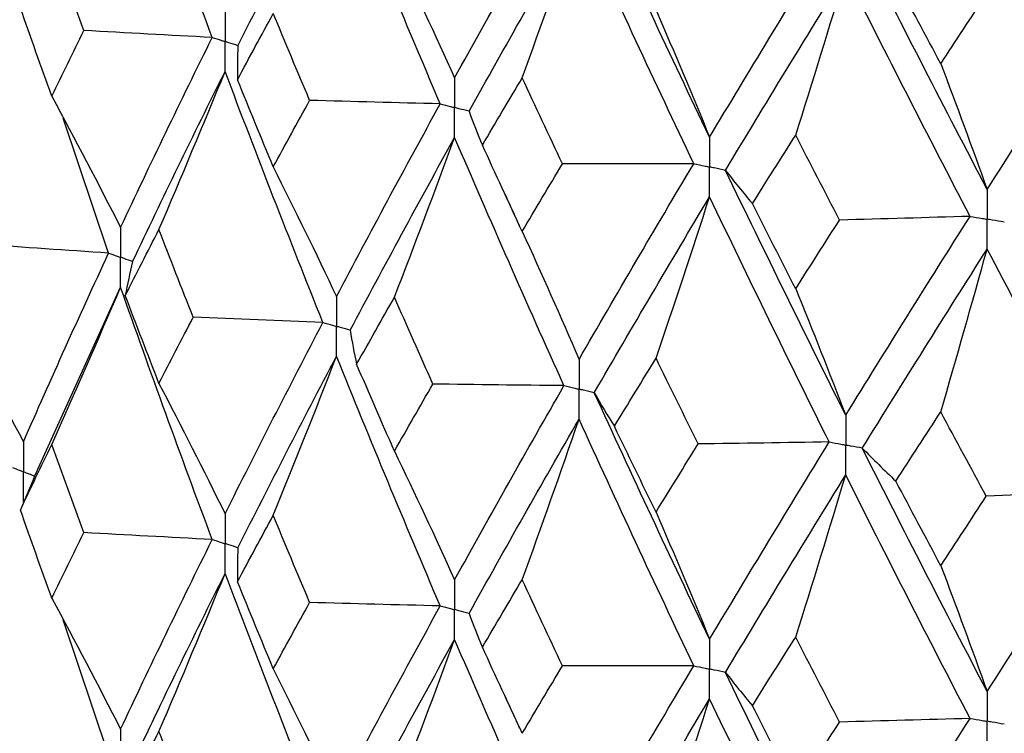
# Model space of a CAD drawing. Header units: millimetres. Extents: x -170 to 25, y -7 to 256.
# Tile 7 of 55: x -16.17 to -10.38, y 22.63 to 26.82. Entities that reach past the tile are written whole.
import ezdxf

# ---------------------------------------------------------------- set-up
doc = ezdxf.new("R2010")
doc.units = ezdxf.units.MM

msp = doc.modelspace()

# ---------------------------------------------------------------- linework, layer by layer
at = {"color": 7, "linetype": 'Continuous', "lineweight": 25}
for p, q in [((-15.6439, 25.4465), (-15.9103, 26.2387)), ((-16.0582, 24.1822), (-15.5737, 25.2461)), ((-16.0881, 24.1149), (-16.1621, 23.9384)), ((-15.6439, 22.5012), (-15.9105, 23.2928))]:
    msp.add_line(p, q, dxfattribs=at)
for points in [[(-15.0354, 26.7124), (-15.2203, 27.2047), (-15.3997, 27.6969), (-15.5737, 28.1916)], [(-14.8845, 26.6641), (-14.6967, 27.0374), (-14.5038, 27.4106), (-14.3057, 27.7863)], [(-13.6964, 26.3226), (-13.9045, 26.8097), (-14.1075, 27.2966), (-14.3057, 27.7863)], [(-13.6119, 26.4757), (-13.4026, 26.854), (-13.1886, 27.2324), (-12.9697, 27.6135)], [(-12.1145, 26.1268), (-12.3446, 26.6074), (-12.5702, 27.0883), (-12.7916, 27.572)], [(-13.5269, 26.2788), (-13.3162, 26.6574), (-13.101, 27.0361), (-12.8809, 27.4175)], [(-13.2153, 26.4751), (-13.1016, 26.788), (-12.9901, 27.1022), (-12.8809, 27.4175)], [(-12.2075, 25.9713), (-12.4364, 26.4524), (-12.6608, 26.9336), (-12.8809, 27.4175)], [(-15.79, 26.7531), (-15.8534, 26.9251), (-15.9161, 27.0971), (-15.9781, 27.2692)], [(-12.1145, 26.1268), (-11.8844, 26.511), (-11.6502, 26.8955), (-11.4117, 27.2828)], [(-10.4844, 25.8203), (-10.7327, 26.2944), (-10.9771, 26.7689), (-11.2178, 27.2463)], [(-13.9654, 27.2303), (-13.8452, 26.9812), (-13.7274, 26.7297), (-13.6119, 26.4757)], [(-12.0211, 25.9322), (-11.7899, 26.3169), (-11.5546, 26.7017), (-11.315, 27.0893)], [(-11.6088, 26.1384), (-11.5089, 26.4542), (-11.4109, 26.7712), (-11.315, 27.0893)], [(-10.5847, 25.6621), (-10.8321, 26.1368), (-11.0754, 26.6116), (-11.315, 27.0893)], [(-10.7566, 26.5578), (-10.8451, 26.7227), (-10.9332, 26.888), (-11.0208, 27.0535)], [(-10.7566, 26.5578), (-10.6681, 26.693), (-10.5791, 26.8284), (-10.4897, 26.9642)], [(-10.4844, 25.8203), (-10.2361, 26.2109), (-9.9843, 26.602), (-9.7287, 26.996)], [(-15.9781, 26.3679), (-16.0401, 26.5404), (-16.1015, 26.713), (-16.1621, 26.8857)], [(-14.887, 26.4645), (-14.8177, 26.5941), (-14.7477, 26.7236), (-14.6771, 26.8534)], [(-14.4634, 26.3427), (-14.5353, 26.5129), (-14.6065, 26.6831), (-14.6771, 26.8534)], [(-12.4291, 26.8723), (-12.3221, 26.6263), (-12.2173, 26.3778), (-12.1145, 26.1268)], [(-15.9781, 26.3679), (-15.9161, 26.4962), (-15.8533, 26.6246), (-15.79, 26.7531)], [(-15.0354, 26.7124), (-15.2873, 26.7254), (-15.5389, 26.739), (-15.79, 26.7531)], [(-15.5737, 25.5967), (-15.3997, 25.9678), (-15.2201, 26.3399), (-15.0354, 26.7124)], [(-14.8845, 26.6641), (-14.8875, 26.5976), (-14.8884, 26.5311), (-14.887, 26.4645)], [(-10.7566, 26.5578), (-10.6641, 26.3145), (-10.5733, 26.0686), (-10.4844, 25.8203)], [(-15.503, 25.3964), (-15.3275, 25.7678), (-15.1464, 26.1402), (-14.9602, 26.513)], [(-15.3486, 25.5847), (-15.2166, 25.8929), (-15.0872, 26.2024), (-14.9602, 26.513)], [(-14.3856, 25.0392), (-14.5823, 25.5296), (-14.774, 26.0212), (-14.9602, 26.513)], [(-14.6771, 25.9521), (-14.7477, 26.1228), (-14.8177, 26.2936), (-14.887, 26.4645)], [(-13.4489, 26.0802), (-13.3716, 26.2117), (-13.2937, 26.3433), (-13.2153, 26.4751)], [(-12.9784, 25.9705), (-13.0579, 26.1387), (-13.1369, 26.3067), (-13.2153, 26.4751)], [(-15.9781, 26.3679), (-15.8406, 26.1131), (-15.7059, 25.8561), (-15.5737, 25.5967)], [(-14.6771, 25.9521), (-14.6065, 26.0822), (-14.5353, 26.2124), (-14.4634, 26.3427)], [(-13.6964, 26.3226), (-13.9523, 26.3288), (-14.208, 26.3355), (-14.4634, 26.3427)], [(-14.3057, 25.1914), (-14.1076, 25.5676), (-13.9044, 25.9448), (-13.6964, 26.3226)], [(-13.5269, 26.2788), (-13.5031, 26.2125), (-13.4771, 26.1463), (-13.4489, 26.0802)], [(-11.8634, 25.7368), (-11.779, 25.8706), (-11.6941, 26.0044), (-11.6088, 26.1384)], [(-11.3512, 25.6405), (-11.4375, 25.8064), (-11.5234, 25.9722), (-11.6088, 26.1384)], [(-14.2252, 24.9931), (-14.0257, 25.3696), (-13.8212, 25.7473), (-13.6119, 26.1255)], [(-13.9654, 25.1871), (-13.8453, 25.4987), (-13.7275, 25.8115), (-13.6119, 26.1255)], [(-12.9697, 24.6682), (-13.1885, 25.1529), (-13.4027, 25.639), (-13.6119, 26.1255)], [(-13.2153, 25.5737), (-13.2938, 25.7424), (-13.3716, 25.9113), (-13.4489, 26.0802)], [(-13.2153, 25.5737), (-13.1369, 25.7059), (-13.0579, 25.8382), (-12.9784, 25.9705)], [(-12.2075, 25.9713), (-12.4644, 25.9705), (-12.7214, 25.9702), (-12.9784, 25.9705)], [(-12.8809, 24.8226), (-12.6609, 25.2045), (-12.4363, 25.5876), (-12.2075, 25.9713)], [(-14.6771, 25.9521), (-14.5508, 25.7009), (-14.427, 25.4473), (-14.3057, 25.1914)], [(-12.0211, 25.9322), (-11.9707, 25.867), (-11.9181, 25.8019), (-11.8634, 25.7368)], [(-11.315, 24.4944), (-11.5545, 24.9726), (-11.79, 25.4521), (-12.0211, 25.9322)], [(-12.7916, 24.6267), (-12.5703, 25.0089), (-12.3445, 25.3924), (-12.1145, 25.7765)], [(-12.4291, 24.8291), (-12.3222, 25.1438), (-12.2173, 25.4596), (-12.1145, 25.7765)], [(-11.4117, 24.3375), (-11.6502, 24.816), (-11.8846, 25.296), (-12.1145, 25.7765)], [(-11.6088, 25.237), (-11.6941, 25.4035), (-11.779, 25.5701), (-11.8634, 25.7368)], [(-11.6088, 25.237), (-11.5234, 25.3714), (-11.4375, 25.5059), (-11.3512, 25.6405)], [(-10.5847, 25.6621), (-10.84, 25.6544), (-11.0955, 25.6472), (-11.3512, 25.6405)], [(-11.315, 24.4944), (-11.0754, 24.8825), (-10.8319, 25.2719), (-10.5847, 25.6621)], [(-15.5461, 25.1972), (-15.4809, 25.3263), (-15.4151, 25.4555), (-15.3486, 25.5847)], [(-15.1472, 25.0697), (-15.215, 25.2413), (-15.2822, 25.413), (-15.3486, 25.5847)], [(-13.2153, 25.5737), (-13.1016, 25.3258), (-12.9902, 25.0754), (-12.8809, 24.8226)], [(-15.6439, 25.4465), (-15.8928, 25.463), (-16.1412, 25.48), (-16.389, 25.4975)], [(-16.1446, 24.3378), (-15.9834, 24.7059), (-15.8164, 25.0757), (-15.6439, 25.4465)], [(-11.2178, 24.301), (-10.9772, 24.6895), (-10.7326, 25.0793), (-10.4844, 25.47)], [(-10.7566, 24.5146), (-10.6641, 24.832), (-10.5734, 25.1505), (-10.4844, 25.47)], [(-9.7287, 24.0507), (-9.9842, 24.5226), (-10.2362, 24.9959), (-10.4844, 25.47)], [(-15.503, 25.3964), (-15.5195, 25.33), (-15.5339, 25.2636), (-15.5461, 25.1972)], [(-15.9781, 24.3228), (-15.8406, 24.6293), (-15.7059, 24.937), (-15.5737, 25.2461)], [(-15.0354, 23.7649), (-15.2201, 24.257), (-15.3997, 24.751), (-15.5737, 25.2461)], [(-11.6088, 25.237), (-11.5089, 24.992), (-11.411, 24.7445), (-11.315, 24.4944)], [(-15.3486, 24.6813), (-15.4151, 24.8531), (-15.4809, 25.0251), (-15.5461, 25.1972)], [(-14.1876, 24.7939), (-14.1141, 24.9248), (-14.04, 25.0559), (-13.9654, 25.1871)], [(-13.7395, 24.6779), (-13.8154, 24.8475), (-13.8907, 25.0173), (-13.9654, 25.1871)], [(-16.5637, 25.1142), (-16.4213, 24.8576), (-16.2816, 24.5988), (-16.1446, 24.3378)], [(-15.3486, 24.6813), (-15.2822, 24.8106), (-15.215, 24.9401), (-15.1472, 25.0697)], [(-14.3856, 25.0392), (-14.6398, 25.0488), (-14.8937, 25.059), (-15.1472, 25.0697)], [(-14.9602, 23.9159), (-14.774, 24.2887), (-14.5823, 24.6634), (-14.3856, 25.0392)], [(-14.2252, 24.9931), (-14.2149, 24.9267), (-14.2023, 24.8603), (-14.1876, 24.7939)], [(-14.8845, 23.7167), (-14.6968, 24.0897), (-14.5038, 24.4647), (-14.3057, 24.8408)], [(-14.6771, 23.907), (-14.5508, 24.217), (-14.427, 24.5283), (-14.3057, 24.8408)], [(-13.6964, 23.3752), (-13.9044, 23.8619), (-14.1076, 24.3508), (-14.3057, 24.8408)], [(-12.6737, 24.4295), (-12.5927, 24.5626), (-12.5112, 24.6958), (-12.4291, 24.8291)], [(-12.1812, 24.3263), (-12.2644, 24.4938), (-12.347, 24.6614), (-12.4291, 24.8291)], [(-13.9654, 24.2837), (-14.04, 24.4536), (-14.1141, 24.6236), (-14.1876, 24.7939)], [(-15.3486, 24.6813), (-15.2166, 24.4285), (-15.0872, 24.1733), (-14.9602, 23.9159)], [(-13.9654, 24.2837), (-13.8907, 24.4149), (-13.8154, 24.5463), (-13.7395, 24.6779)], [(-12.9697, 24.6682), (-13.2264, 24.6708), (-13.483, 24.6741), (-13.7395, 24.6779)], [(-13.6119, 23.5283), (-13.4027, 23.9065), (-13.1885, 24.2867), (-12.9697, 24.6682)], [(-12.7916, 24.6267), (-12.7545, 24.5609), (-12.7152, 24.4951), (-12.6737, 24.4295)], [(-12.1145, 23.1793), (-12.3445, 23.6599), (-12.5703, 24.1426), (-12.7916, 24.6267)], [(-13.5269, 23.3313), (-13.3164, 23.7098), (-13.1009, 24.0902), (-12.8809, 24.472)], [(-13.2153, 23.5287), (-13.1016, 23.842), (-12.9902, 24.1564), (-12.8809, 24.472)], [(-12.2075, 23.0238), (-12.4363, 23.5047), (-12.6609, 23.9877), (-12.8809, 24.472)], [(-11.021, 24.1081), (-10.9333, 24.2435), (-10.8452, 24.379), (-10.7566, 24.5146)], [(-10.4895, 24.0188), (-10.579, 24.1839), (-10.668, 24.3492), (-10.7566, 24.5146)], [(-12.4291, 23.9257), (-12.5112, 24.0934), (-12.5927, 24.2614), (-12.6737, 24.4295)], [(-16.1621, 23.9384), (-16.1015, 24.0663), (-16.0401, 24.1945), (-15.9781, 24.3228)], [(-15.79, 23.8058), (-15.8533, 23.978), (-15.9161, 24.1503), (-15.9781, 24.3228)], [(-12.4291, 23.9257), (-12.347, 24.059), (-12.2644, 24.1926), (-12.1812, 24.3263)], [(-11.4117, 24.3375), (-11.6681, 24.3332), (-11.9246, 24.3295), (-12.1812, 24.3263)], [(-12.1145, 23.1793), (-11.8846, 23.5635), (-11.6502, 23.9498), (-11.4117, 24.3375)], [(-11.2178, 24.301), (-11.1543, 24.2366), (-11.0887, 24.1723), (-11.021, 24.1081)], [(-10.4844, 22.8728), (-10.7326, 23.3469), (-10.9772, 23.8232), (-11.2178, 24.301)], [(-13.9654, 24.2837), (-13.8453, 24.0343), (-13.7275, 23.7825), (-13.6119, 23.5283)], [(-12.0211, 22.9848), (-11.79, 23.3692), (-11.5545, 23.7558), (-11.315, 24.1439)], [(-11.6088, 23.192), (-11.5089, 23.5081), (-11.411, 23.8254), (-11.315, 24.1439)], [(-10.5847, 22.7146), (-10.8319, 23.189), (-11.0754, 23.6657), (-11.315, 24.1439)], [(-10.7566, 23.6112), (-10.8452, 23.7766), (-10.9333, 23.9423), (-11.021, 24.1081)], [(-10.7566, 23.6112), (-10.668, 23.7468), (-10.579, 23.8827), (-10.4895, 24.0188)], [(-9.7287, 24.0507), (-9.9819, 24.0395), (-10.2355, 24.0289), (-10.4895, 24.0188)], [(-10.4844, 22.8728), (-10.2362, 23.2635), (-9.9842, 23.6563), (-9.7287, 24.0507)], [(-15.9781, 23.4215), (-16.0401, 23.5936), (-16.1014, 23.7658), (-16.1621, 23.9384)], [(-14.887, 23.5172), (-14.8177, 23.6469), (-14.7477, 23.7769), (-14.6771, 23.907)], [(-14.4634, 23.3955), (-14.5353, 23.5658), (-14.6065, 23.7363), (-14.6771, 23.907)], [(-12.4291, 23.9257), (-12.3222, 23.6794), (-12.2173, 23.4306), (-12.1145, 23.1793)], [(-15.9781, 23.4215), (-15.9161, 23.5495), (-15.8534, 23.6775), (-15.79, 23.8058)], [(-15.0354, 23.7649), (-15.2873, 23.778), (-15.5389, 23.7916), (-15.79, 23.8058)], [(-15.5737, 22.6512), (-15.3997, 23.0219), (-15.2203, 23.3923), (-15.0354, 23.7649)], [(-14.8845, 23.7167), (-14.8875, 23.6502), (-14.8884, 23.5837), (-14.887, 23.5172)], [(-10.7566, 23.6112), (-10.6641, 23.3676), (-10.5734, 23.1214), (-10.4844, 22.8728)], [(-15.503, 22.451), (-15.3274, 22.822), (-15.1465, 23.1927), (-14.9602, 23.5656)], [(-15.3486, 22.6382), (-15.2166, 22.946), (-15.0871, 23.2552), (-14.9602, 23.5656)], [(-14.3856, 22.0939), (-14.5824, 22.5839), (-14.7739, 23.0736), (-14.9602, 23.5656)], [(-14.6771, 23.0056), (-14.7477, 23.176), (-14.8177, 23.3465), (-14.887, 23.5172)], [(-13.4489, 23.1329), (-13.3716, 23.2646), (-13.2938, 23.3965), (-13.2153, 23.5287)], [(-12.9784, 23.0232), (-13.0579, 23.1915), (-13.1369, 23.36), (-13.2153, 23.5287)], [(-15.9781, 23.4215), (-15.8406, 23.1671), (-15.7058, 22.9103), (-15.5737, 22.6512)], [(-14.6771, 23.0056), (-14.6065, 23.1354), (-14.5353, 23.2653), (-14.4634, 23.3955)], [(-13.6964, 23.3752), (-13.9523, 23.3813), (-14.208, 23.3881), (-14.4634, 23.3955)], [(-14.3057, 22.2459), (-14.1075, 22.6216), (-13.9045, 22.9972), (-13.6964, 23.3752)], [(-13.5269, 23.3313), (-13.5031, 23.2651), (-13.4771, 23.1989), (-13.4489, 23.1329)], [(-11.8634, 22.7895), (-11.779, 22.9234), (-11.6941, 23.0576), (-11.6088, 23.192)], [(-11.3512, 22.6932), (-11.4375, 22.8592), (-11.5234, 23.0255), (-11.6088, 23.192)], [(-14.2252, 22.0478), (-14.0257, 22.4239), (-13.8213, 22.7998), (-13.6119, 23.178)], [(-13.9654, 22.2406), (-13.8452, 22.5518), (-13.7274, 22.8643), (-13.6119, 23.178)], [(-12.9697, 21.7229), (-13.1886, 22.2072), (-13.4026, 22.6914), (-13.6119, 23.178)], [(-13.2153, 22.6273), (-13.2937, 22.7957), (-13.3716, 22.9641), (-13.4489, 23.1329)], [(-13.2153, 22.6273), (-13.1369, 22.7591), (-13.0579, 22.891), (-12.9784, 23.0232)], [(-12.2075, 23.0238), (-12.4644, 23.023), (-12.7214, 23.0228), (-12.9784, 23.0232)], [(-12.8809, 21.8772), (-12.6608, 22.2586), (-12.4364, 22.6399), (-12.2075, 23.0238)], [(-14.6771, 23.0056), (-14.5508, 22.7548), (-14.427, 22.5016), (-14.3057, 22.2459)], [(-12.0211, 22.9848), (-11.9707, 22.9195), (-11.9181, 22.8545), (-11.8634, 22.7895)], [(-11.315, 21.549), (-11.5546, 22.0267), (-11.7899, 22.5044), (-12.0211, 22.9848)], [(-12.7916, 21.6813), (-12.5702, 22.0631), (-12.3446, 22.4449), (-12.1145, 22.8291)], [(-12.4291, 21.8825), (-12.3221, 22.1969), (-12.2173, 22.5124), (-12.1145, 22.8291)], [(-11.4117, 21.3921), (-11.6502, 21.8703), (-11.8844, 22.3485), (-12.1145, 22.8291)], [(-11.6088, 22.2906), (-11.6941, 22.4567), (-11.779, 22.6229), (-11.8634, 22.7895)], [(-11.6088, 22.2906), (-11.5234, 22.4246), (-11.4375, 22.5587), (-11.3512, 22.6932)], [(-10.5847, 22.7146), (-10.84, 22.7069), (-11.0955, 22.6998), (-11.3512, 22.6932)], [(-11.315, 21.549), (-11.0754, 21.9366), (-10.8321, 22.3243), (-10.5847, 22.7146)], [(-15.5459, 22.2517), (-15.4808, 22.3805), (-15.415, 22.5093), (-15.3486, 22.6382)], [(-15.1474, 22.1244), (-15.2151, 22.2956), (-15.2822, 22.4669), (-15.3486, 22.6382)]]:
    msp.add_open_spline(points, degree=3, dxfattribs=at)
for points, knots in [([(-14.9602, 26.8633), (-14.9601, 26.8161), (-14.9601, 26.7689), (-14.9601, 26.7217), (-14.9601, 26.7105), (-14.9601, 26.6994), (-14.9601, 26.6882)], [0, 0, 0, 0, 0.000146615, 0.000146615, 0.000146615, 0.0001812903, 0.0001812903, 0.0001812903, 0.0001812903]), ([(-15.0354, 26.7124), (-15.0176, 26.7066), (-14.9997, 26.7009), (-14.9819, 26.6952), (-14.9746, 26.6929), (-14.9673, 26.6905), (-14.9601, 26.6882)], [0, 0, 0, 0, 0.0000852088, 0.0000852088, 0.0000852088, 0.0001198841, 0.0001198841, 0.0001198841, 0.0001198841]), ([(-14.9602, 26.513), (-14.9601, 26.5603), (-14.9601, 26.6075), (-14.9601, 26.6547), (-14.9601, 26.6659), (-14.9601, 26.6771), (-14.9601, 26.6882)], [0, 0, 0, 0, 0.0001466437, 0.0001466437, 0.0001466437, 0.000181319, 0.000181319, 0.000181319, 0.000181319]), ([(-14.8845, 26.6641), (-14.9024, 26.6698), (-14.9203, 26.6755), (-14.9382, 26.6812), (-14.9455, 26.6836), (-14.9528, 26.6859), (-14.9601, 26.6882)], [0, 0, 0, 0, 0.0000852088, 0.0000852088, 0.0000852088, 0.0001198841, 0.0001198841, 0.0001198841, 0.0001198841]), ([(-13.6119, 26.4757), (-13.6119, 26.4286), (-13.6118, 26.3814), (-13.6118, 26.3342), (-13.6118, 26.323), (-13.6118, 26.3118), (-13.6118, 26.3007)], [0, 0, 0, 0, 0.000146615, 0.000146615, 0.000146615, 0.0001812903, 0.0001812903, 0.0001812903, 0.0001812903]), ([(-13.6964, 26.3226), (-13.6764, 26.3174), (-13.6564, 26.3122), (-13.6363, 26.307), (-13.6281, 26.3049), (-13.62, 26.3028), (-13.6118, 26.3007)], [0, 0, 0, 0, 0.0000852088, 0.0000852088, 0.0000852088, 0.0001198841, 0.0001198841, 0.0001198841, 0.0001198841]), ([(-13.6119, 26.1255), (-13.6119, 26.1727), (-13.6118, 26.22), (-13.6118, 26.2672), (-13.6118, 26.2783), (-13.6118, 26.2895), (-13.6118, 26.3007)], [0, 0, 0, 0, 0.0001466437, 0.0001466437, 0.0001466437, 0.000181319, 0.000181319, 0.000181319, 0.000181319]), ([(-13.5269, 26.2788), (-13.547, 26.2839), (-13.5672, 26.2891), (-13.5873, 26.2943), (-13.5955, 26.2964), (-13.6036, 26.2986), (-13.6118, 26.3007)], [0, 0, 0, 0, 0.0000852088, 0.0000852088, 0.0000852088, 0.0001198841, 0.0001198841, 0.0001198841, 0.0001198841]), ([(-12.1145, 26.1268), (-12.1145, 26.0796), (-12.1144, 26.0324), (-12.1144, 25.9852), (-12.1144, 25.974), (-12.1144, 25.9629), (-12.1144, 25.9517)], [0, 0, 0, 0, 0.000146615, 0.000146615, 0.000146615, 0.0001812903, 0.0001812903, 0.0001812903, 0.0001812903]), ([(-12.2075, 25.9713), (-12.1854, 25.9666), (-12.1634, 25.962), (-12.1414, 25.9574), (-12.1324, 25.9555), (-12.1234, 25.9536), (-12.1144, 25.9517)], [0, 0, 0, 0, 0.0000852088, 0.0000852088, 0.0000852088, 0.0001198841, 0.0001198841, 0.0001198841, 0.0001198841]), ([(-12.1145, 25.7765), (-12.1145, 25.8238), (-12.1144, 25.871), (-12.1144, 25.9182), (-12.1144, 25.9294), (-12.1144, 25.9405), (-12.1144, 25.9517)], [0, 0, 0, 0, 0.0001466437, 0.0001466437, 0.0001466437, 0.000181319, 0.000181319, 0.000181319, 0.000181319]), ([(-12.0211, 25.9322), (-12.0433, 25.9368), (-12.0654, 25.9414), (-12.0875, 25.9461), (-12.0964, 25.9479), (-12.1054, 25.9498), (-12.1144, 25.9517)], [0, 0, 0, 0, 0.0000852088, 0.0000852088, 0.0000852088, 0.0001198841, 0.0001198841, 0.0001198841, 0.0001198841]), ([(-10.4844, 25.8203), (-10.4843, 25.7731), (-10.4843, 25.7259), (-10.4843, 25.6787), (-10.4843, 25.6675), (-10.4843, 25.6563), (-10.4843, 25.6452)], [0, 0, 0, 0, 0.000146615, 0.000146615, 0.000146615, 0.0001812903, 0.0001812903, 0.0001812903, 0.0001812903]), ([(-13.3153, 25.7895), (-13.3009, 25.7582), (-13.2722, 25.6957), (-13.2444, 25.6332), (-13.2305, 25.6019)], [0, 0, 0, 0, 0.500019, 1, 1, 1, 1]), ([(-10.5847, 25.6621), (-10.561, 25.6581), (-10.5372, 25.6541), (-10.5134, 25.6501), (-10.5037, 25.6484), (-10.494, 25.6468), (-10.4843, 25.6452)], [0, 0, 0, 0, 0.0000852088, 0.0000852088, 0.0000852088, 0.0001198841, 0.0001198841, 0.0001198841, 0.0001198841]), ([(-10.4844, 25.47), (-10.4843, 25.5172), (-10.4843, 25.5645), (-10.4843, 25.6117), (-10.4843, 25.6229), (-10.4843, 25.634), (-10.4843, 25.6452)], [0, 0, 0, 0, 0.0001466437, 0.0001466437, 0.0001466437, 0.000181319, 0.000181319, 0.000181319, 0.000181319]), ([(-10.3837, 25.6283), (-10.4075, 25.6323), (-10.4314, 25.6363), (-10.4552, 25.6403), (-10.4649, 25.6419), (-10.4746, 25.6436), (-10.4843, 25.6452)], [0, 0, 0, 0, 0.0000852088, 0.0000852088, 0.0000852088, 0.0001198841, 0.0001198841, 0.0001198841, 0.0001198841]), ([(-15.5737, 25.5967), (-15.5736, 25.5494), (-15.5736, 25.5022), (-15.5736, 25.4549), (-15.5736, 25.4438), (-15.5736, 25.4326), (-15.5736, 25.4214)], [0, 0, 0, 0, 0.0001467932, 0.0001467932, 0.0001467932, 0.0001814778, 0.0001814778, 0.0001814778, 0.0001814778]), ([(-15.6439, 25.4465), (-15.6272, 25.4406), (-15.6106, 25.4346), (-15.594, 25.4287), (-15.5872, 25.4263), (-15.5804, 25.4238), (-15.5736, 25.4214)], [0, 0, 0, 0, 0.0000851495, 0.0000851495, 0.0000851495, 0.0001198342, 0.0001198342, 0.0001198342, 0.0001198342]), ([(-15.5737, 25.2461), (-15.5736, 25.2934), (-15.5736, 25.3406), (-15.5736, 25.3879), (-15.5736, 25.3991), (-15.5736, 25.4103), (-15.5736, 25.4214)], [0, 0, 0, 0, 0.0001467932, 0.0001467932, 0.0001467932, 0.0001814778, 0.0001814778, 0.0001814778, 0.0001814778]), ([(-15.503, 25.3964), (-15.5197, 25.4023), (-15.5365, 25.4082), (-15.5532, 25.4142), (-15.56, 25.4166), (-15.5668, 25.419), (-15.5736, 25.4214)], [0, 0, 0, 0, 0.0000851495, 0.0000851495, 0.0000851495, 0.0001198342, 0.0001198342, 0.0001198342, 0.0001198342]), ([(-14.3057, 25.1914), (-14.3056, 25.1442), (-14.3056, 25.0969), (-14.3055, 25.0496), (-14.3055, 25.0385), (-14.3055, 25.0273), (-14.3055, 25.0161)], [0, 0, 0, 0, 0.0001467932, 0.0001467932, 0.0001467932, 0.0001814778, 0.0001814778, 0.0001814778, 0.0001814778]), ([(-14.3856, 25.0392), (-14.3667, 25.0337), (-14.3477, 25.0283), (-14.3287, 25.0228), (-14.321, 25.0206), (-14.3133, 25.0184), (-14.3055, 25.0161)], [0, 0, 0, 0, 0.0000851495, 0.0000851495, 0.0000851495, 0.0001198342, 0.0001198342, 0.0001198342, 0.0001198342]), ([(-14.3057, 24.8408), (-14.3056, 24.8881), (-14.3056, 24.9354), (-14.3055, 24.9826), (-14.3055, 24.9938), (-14.3055, 25.005), (-14.3055, 25.0161)], [0, 0, 0, 0, 0.0001467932, 0.0001467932, 0.0001467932, 0.0001814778, 0.0001814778, 0.0001814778, 0.0001814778]), ([(-14.2252, 24.9931), (-14.2443, 24.9986), (-14.2633, 25.004), (-14.2823, 25.0095), (-14.2901, 25.0117), (-14.2978, 25.0139), (-14.3055, 25.0161)], [0, 0, 0, 0, 0.0000851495, 0.0000851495, 0.0000851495, 0.0001198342, 0.0001198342, 0.0001198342, 0.0001198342]), ([(-12.8809, 24.8226), (-12.8808, 24.7754), (-12.8808, 24.7281), (-12.8808, 24.6809), (-12.8808, 24.6697), (-12.8808, 24.6585), (-12.8808, 24.6474)], [0, 0, 0, 0, 0.0001467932, 0.0001467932, 0.0001467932, 0.0001814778, 0.0001814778, 0.0001814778, 0.0001814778]), ([(-12.9697, 24.6682), (-12.9487, 24.6632), (-12.9276, 24.6583), (-12.9065, 24.6534), (-12.8979, 24.6514), (-12.8894, 24.6494), (-12.8808, 24.6474)], [0, 0, 0, 0, 0.0000851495, 0.0000851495, 0.0000851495, 0.0001198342, 0.0001198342, 0.0001198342, 0.0001198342]), ([(-12.8809, 24.472), (-12.8808, 24.5193), (-12.8808, 24.5666), (-12.8808, 24.6139), (-12.8808, 24.625), (-12.8808, 24.6362), (-12.8808, 24.6474)], [0, 0, 0, 0, 0.0001467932, 0.0001467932, 0.0001467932, 0.0001814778, 0.0001814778, 0.0001814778, 0.0001814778]), ([(-12.7916, 24.6267), (-12.8127, 24.6316), (-12.8339, 24.6365), (-12.855, 24.6414), (-12.8636, 24.6434), (-12.8722, 24.6454), (-12.8808, 24.6474)], [0, 0, 0, 0, 0.0000851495, 0.0000851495, 0.0000851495, 0.0001198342, 0.0001198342, 0.0001198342, 0.0001198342]), ([(-11.315, 24.4944), (-11.3149, 24.4472), (-11.3149, 24.3999), (-11.3149, 24.3527), (-11.3149, 24.3415), (-11.3149, 24.3304), (-11.3149, 24.3192)], [0, 0, 0, 0, 0.0001467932, 0.0001467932, 0.0001467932, 0.0001814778, 0.0001814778, 0.0001814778, 0.0001814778]), ([(-16.1446, 24.3378), (-16.1445, 24.2906), (-16.1444, 24.2434), (-16.1444, 24.1961), (-16.1444, 24.185), (-16.1444, 24.1738), (-16.1444, 24.1626)], [0, 0, 0, 0, 0.0001466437, 0.0001466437, 0.0001466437, 0.000181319, 0.000181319, 0.000181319, 0.000181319]), ([(-11.4117, 24.3375), (-11.3888, 24.3331), (-11.3659, 24.3288), (-11.3429, 24.3245), (-11.3336, 24.3227), (-11.3242, 24.3209), (-11.3149, 24.3192)], [0, 0, 0, 0, 0.0000851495, 0.0000851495, 0.0000851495, 0.0001198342, 0.0001198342, 0.0001198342, 0.0001198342]), ([(-11.315, 24.1439), (-11.3149, 24.1911), (-11.3149, 24.2384), (-11.3149, 24.2857), (-11.3149, 24.2968), (-11.3149, 24.308), (-11.3149, 24.3192)], [0, 0, 0, 0, 0.0001467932, 0.0001467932, 0.0001467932, 0.0001814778, 0.0001814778, 0.0001814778, 0.0001814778]), ([(-11.2178, 24.301), (-11.2408, 24.3053), (-11.2638, 24.3096), (-11.2868, 24.3139), (-11.2962, 24.3157), (-11.3055, 24.3174), (-11.3149, 24.3192)], [0, 0, 0, 0, 0.0000851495, 0.0000851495, 0.0000851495, 0.0001198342, 0.0001198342, 0.0001198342, 0.0001198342]), ([(-16.2095, 24.1887), (-16.1941, 24.1825), (-16.1787, 24.1763), (-16.1633, 24.1702), (-16.157, 24.1677), (-16.1507, 24.1652), (-16.1444, 24.1626)], [0, 0, 0, 0, 0.0000852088, 0.0000852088, 0.0000852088, 0.0001198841, 0.0001198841, 0.0001198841, 0.0001198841]), ([(-16.0534, 24.1945), (-16.0648, 24.1688), (-16.0765, 24.1423), (-16.0883, 24.1159), (-16.0886, 24.1152)], [0, 0, 0, 0, 0.973026, 1, 1, 1, 1]), ([(-16.1446, 23.9875), (-16.1445, 24.0347), (-16.1444, 24.0819), (-16.1444, 24.1292), (-16.1444, 24.1403), (-16.1444, 24.1515), (-16.1444, 24.1626)], [0, 0, 0, 0, 0.000146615, 0.000146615, 0.000146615, 0.0001812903, 0.0001812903, 0.0001812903, 0.0001812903]), ([(-16.079, 24.1367), (-16.0945, 24.1428), (-16.11, 24.149), (-16.1255, 24.1551), (-16.1318, 24.1576), (-16.1381, 24.1601), (-16.1444, 24.1626)], [0, 0, 0, 0, 0.0000852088, 0.0000852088, 0.0000852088, 0.0001198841, 0.0001198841, 0.0001198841, 0.0001198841]), ([(-14.9602, 23.9159), (-14.9601, 23.8687), (-14.9601, 23.8214), (-14.9601, 23.7742), (-14.9601, 23.7631), (-14.9601, 23.7519), (-14.9601, 23.7407)], [0, 0, 0, 0, 0.0001466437, 0.0001466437, 0.0001466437, 0.000181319, 0.000181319, 0.000181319, 0.000181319]), ([(-15.0354, 23.7649), (-15.0176, 23.7592), (-14.9997, 23.7534), (-14.9819, 23.7477), (-14.9746, 23.7454), (-14.9673, 23.7431), (-14.9601, 23.7407)], [0, 0, 0, 0, 0.0000852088, 0.0000852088, 0.0000852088, 0.0001198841, 0.0001198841, 0.0001198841, 0.0001198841]), ([(-14.9602, 23.5656), (-14.9601, 23.6128), (-14.9601, 23.66), (-14.9601, 23.7072), (-14.9601, 23.7184), (-14.9601, 23.7296), (-14.9601, 23.7407)], [0, 0, 0, 0, 0.000146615, 0.000146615, 0.000146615, 0.0001812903, 0.0001812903, 0.0001812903, 0.0001812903]), ([(-14.8845, 23.7167), (-14.9024, 23.7224), (-14.9203, 23.7281), (-14.9382, 23.7338), (-14.9455, 23.7361), (-14.9528, 23.7384), (-14.9601, 23.7407)], [0, 0, 0, 0, 0.0000852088, 0.0000852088, 0.0000852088, 0.0001198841, 0.0001198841, 0.0001198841, 0.0001198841]), ([(-13.6119, 23.5283), (-13.6119, 23.4811), (-13.6118, 23.4339), (-13.6118, 23.3867), (-13.6118, 23.3755), (-13.6118, 23.3644), (-13.6118, 23.3532)], [0, 0, 0, 0, 0.0001466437, 0.0001466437, 0.0001466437, 0.000181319, 0.000181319, 0.000181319, 0.000181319]), ([(-13.6964, 23.3752), (-13.6764, 23.37), (-13.6564, 23.3647), (-13.6363, 23.3595), (-13.6281, 23.3574), (-13.62, 23.3553), (-13.6118, 23.3532)], [0, 0, 0, 0, 0.0000852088, 0.0000852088, 0.0000852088, 0.0001198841, 0.0001198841, 0.0001198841, 0.0001198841]), ([(-13.6119, 23.178), (-13.6119, 23.2253), (-13.6118, 23.2725), (-13.6118, 23.3197), (-13.6118, 23.3309), (-13.6118, 23.342), (-13.6118, 23.3532)], [0, 0, 0, 0, 0.000146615, 0.000146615, 0.000146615, 0.0001812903, 0.0001812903, 0.0001812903, 0.0001812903]), ([(-13.5269, 23.3313), (-13.547, 23.3365), (-13.5672, 23.3417), (-13.5873, 23.3468), (-13.5955, 23.349), (-13.6036, 23.3511), (-13.6118, 23.3532)], [0, 0, 0, 0, 0.0000852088, 0.0000852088, 0.0000852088, 0.0001198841, 0.0001198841, 0.0001198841, 0.0001198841]), ([(-12.1145, 23.1793), (-12.1145, 23.1321), (-12.1144, 23.0849), (-12.1144, 23.0377), (-12.1144, 23.0266), (-12.1144, 23.0154), (-12.1144, 23.0042)], [0, 0, 0, 0, 0.0001466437, 0.0001466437, 0.0001466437, 0.000181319, 0.000181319, 0.000181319, 0.000181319]), ([(-12.2075, 23.0238), (-12.1854, 23.0192), (-12.1634, 23.0145), (-12.1414, 23.0099), (-12.1324, 23.008), (-12.1234, 23.0061), (-12.1144, 23.0042)], [0, 0, 0, 0, 0.0000852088, 0.0000852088, 0.0000852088, 0.0001198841, 0.0001198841, 0.0001198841, 0.0001198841]), ([(-12.1145, 22.8291), (-12.1145, 22.8763), (-12.1144, 22.9235), (-12.1144, 22.9707), (-12.1144, 22.9819), (-12.1144, 22.9931), (-12.1144, 23.0042)], [0, 0, 0, 0, 0.000146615, 0.000146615, 0.000146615, 0.0001812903, 0.0001812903, 0.0001812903, 0.0001812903]), ([(-12.0211, 22.9848), (-12.0433, 22.9894), (-12.0654, 22.994), (-12.0875, 22.9986), (-12.0964, 23.0005), (-12.1054, 23.0024), (-12.1144, 23.0042)], [0, 0, 0, 0, 0.0000852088, 0.0000852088, 0.0000852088, 0.0001198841, 0.0001198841, 0.0001198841, 0.0001198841]), ([(-13.3171, 22.8466), (-13.3028, 22.8154), (-13.274, 22.753), (-13.2462, 22.6906), (-13.2323, 22.6594)], [0, 0, 0, 0, 0.500021, 1, 1, 1, 1]), ([(-10.4844, 22.8728), (-10.4843, 22.8256), (-10.4843, 22.7784), (-10.4843, 22.7312), (-10.4843, 22.72), (-10.4843, 22.7089), (-10.4843, 22.6977)], [0, 0, 0, 0, 0.0001466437, 0.0001466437, 0.0001466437, 0.000181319, 0.000181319, 0.000181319, 0.000181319]), ([(-10.5847, 22.7146), (-10.561, 22.7106), (-10.5372, 22.7066), (-10.5134, 22.7026), (-10.5037, 22.701), (-10.494, 22.6993), (-10.4843, 22.6977)], [0, 0, 0, 0, 0.0000852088, 0.0000852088, 0.0000852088, 0.0001198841, 0.0001198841, 0.0001198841, 0.0001198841]), ([(-10.4844, 22.5226), (-10.4843, 22.5698), (-10.4843, 22.617), (-10.4843, 22.6642), (-10.4843, 22.6754), (-10.4843, 22.6865), (-10.4843, 22.6977)], [0, 0, 0, 0, 0.000146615, 0.000146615, 0.000146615, 0.0001812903, 0.0001812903, 0.0001812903, 0.0001812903]), ([(-10.3837, 22.6809), (-10.4075, 22.6848), (-10.4314, 22.6888), (-10.4552, 22.6928), (-10.4649, 22.6944), (-10.4746, 22.6961), (-10.4843, 22.6977)], [0, 0, 0, 0, 0.0000852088, 0.0000852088, 0.0000852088, 0.0001198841, 0.0001198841, 0.0001198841, 0.0001198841]), ([(-15.5737, 22.6512), (-15.5736, 22.604), (-15.5736, 22.5568), (-15.5736, 22.5096), (-15.5736, 22.4984), (-15.5736, 22.4873), (-15.5736, 22.4761)], [0, 0, 0, 0, 0.0001466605, 0.0001466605, 0.0001466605, 0.0001813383, 0.0001813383, 0.0001813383, 0.0001813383])]:
    msp.add_open_spline(points, degree=3, knots=knots, dxfattribs=at)

doc.saveas('drawing.dxf')
